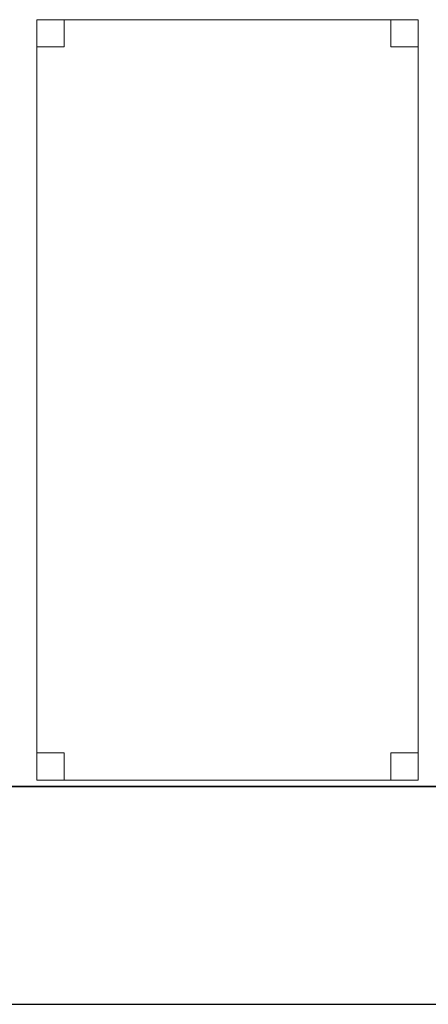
# Model space of a CAD drawing. Header units: metres. Extents: x 391.1 to 427.5, y 12.8 to 28.4.
# Tile 10 of 203: x 402 to 402.8, y 12.8 to 14.6. Entities that reach past the tile are written whole.
import ezdxf

# ---------------------------------------------------------------- set-up
doc = ezdxf.new("R2010")
doc.units = ezdxf.units.M
doc.layers.add('01_SUELOS', color=7, linetype='Continuous', lineweight=25, true_color=0x007f00)
for name, color, linetype, lineweight in [('02_MOBILIARIO', 7, 'Continuous', 18), ('A-DETL-____-MBND', 7, 'Continuous', 18), ('A-WALL-____-MCUT', 7, 'Continuous', 25), ('A-WALL-____-OTLN', 7, 'Continuous', 25)]:
    doc.layers.add(name, color=color, linetype=linetype, lineweight=lineweight)

# ---------------------------------------------------------------- blocks, each defined once
blk = doc.blocks.new('Family - Mur PA-152469-02_FON_P0A')
at = {"layer": 'A-WALL-____-MCUT', "color": 253, "true_color": 0xaaaaaa}
for p, q in [((26.0531, 0.4), (0.0791, 0.4)), ((0, 0), (25.9702, 0))]:
    blk.add_line(p, q, dxfattribs=at)
at = {"layer": 'A-WALL-____-OTLN', "color": 253, "true_color": 0xaaaaaa}
for p, q in [((26.0531, 0.4), (0.0791, 0.4)), ((0, 0), (25.9702, 0))]:
    blk.add_line(p, q, dxfattribs=at)
at = {"layer": 'A-WALL-____-OTLN', "color": 253, "lineweight": 18, "true_color": 0xaaaaaa}
blk.add_line((0, 0), (25.9702, 0), dxfattribs=at)
blk = doc.blocks.new('Family - Taula 140X80_PA-152473-02_FON_P0A')
at = {"layer": 'A-DETL-____-MBND', "color": 253, "true_color": 0xaaaaaa}
for p, q in [((0, 1.3969), (0.7, 1.3969)), ((0, 0), (0, 1.3969)), ((0.7, 1.3969), (0, 1.3969)), ((0, 1.3969), (0, 0)), ((0, 1.3969), (0.05, 1.3969)), ((0, 1.3469), (0, 1.3969)), ((0.05, 1.3969), (0, 1.3969)), ((0, 1.3969), (0, 1.3469)), ((0.05, 1.3969), (0.05, 1.3469)), ((0.05, 1.3469), (0.05, 1.3969)), ((0.65, 1.3969), (0.7, 1.3969)), ((0.65, 1.3469), (0.65, 1.3969)), ((0.7, 1.3969), (0.65, 1.3969)), ((0.65, 1.3969), (0.65, 1.3469)), ((0.7, 1.3969), (0.7, 0)), ((0.7, 0), (0.7, 1.3969)), ((0.7, 1.3969), (0.7, 1.3469)), ((0.7, 1.3469), (0.7, 1.3969)), ((0.05, 1.3469), (0, 1.3469)), ((0, 1.3469), (0.05, 1.3469)), ((0.7, 1.3469), (0.65, 1.3469)), ((0.65, 1.3469), (0.7, 1.3469)), ((0, 0.05), (0.05, 0.05)), ((0, 0), (0, 0.05)), ((0.05, 0.05), (0, 0.05)), ((0, 0.05), (0, 0)), ((0.05, 0.05), (0.05, 0)), ((0.05, 0), (0.05, 0.05)), ((0.65, 0.05), (0.7, 0.05)), ((0.65, 0), (0.65, 0.05)), ((0.7, 0.05), (0.65, 0.05)), ((0.65, 0.05), (0.65, 0)), ((0.7, 0.05), (0.7, 0)), ((0.7, 0), (0.7, 0.05)), ((0.7, 0), (0, 0)), ((0, 0), (0.7, 0)), ((0.05, 0), (0, 0)), ((0, 0), (0.05, 0)), ((0.7, 0), (0.65, 0)), ((0.65, 0), (0.7, 0))]:
    blk.add_line(p, q, dxfattribs=at)
blk = doc.blocks.new('Family - LONDR55-XX_ZZ-ARQ-CAA-M3D-Londres55-152611-02_FON_P0A')
at = {"layer": '01_SUELOS', "color": 9, "true_color": 0xaad4aa}
for p, q in [((0, 0), (24.5639, 0)), ((24.5639, 0), (0, 0))]:
    blk.add_line(p, q, dxfattribs=at)
blk = doc.blocks.new('LONDR55-XX_ZZ-ARQ-CAA-M3D-Londres55_ifc-1-02_FON_P0A')
at = {"layer": '01_SUELOS', "color": 253, "lineweight": 18, "true_color": 0xaaaaaa}
blk.add_blockref('Family - LONDR55-XX_ZZ-ARQ-CAA-M3D-Londres55-152611-02_FON_P0A', (399.1772, 13.2406), dxfattribs=at)
at = {"layer": '02_MOBILIARIO', "color": 253, "lineweight": 18, "true_color": 0xaaaaaa}
blk.add_blockref('Family - Taula 140X80_PA-152473-02_FON_P0A', (402.0519, 13.2526), dxfattribs=at)
at = {"layer": 'A-WALL-____-OTLN', "color": 253, "lineweight": 18, "true_color": 0xaaaaaa}
blk.add_blockref('Family - Mur PA-152469-02_FON_P0A', (397.6873, 12.8406), dxfattribs=at)

msp = doc.modelspace()

# ---------------------------------------------------------------- block references
at = {"lineweight": 5}
msp.add_blockref('LONDR55-XX_ZZ-ARQ-CAA-M3D-Londres55_ifc-1-02_FON_P0A', (0, 0), dxfattribs=at)

doc.saveas('drawing.dxf')
